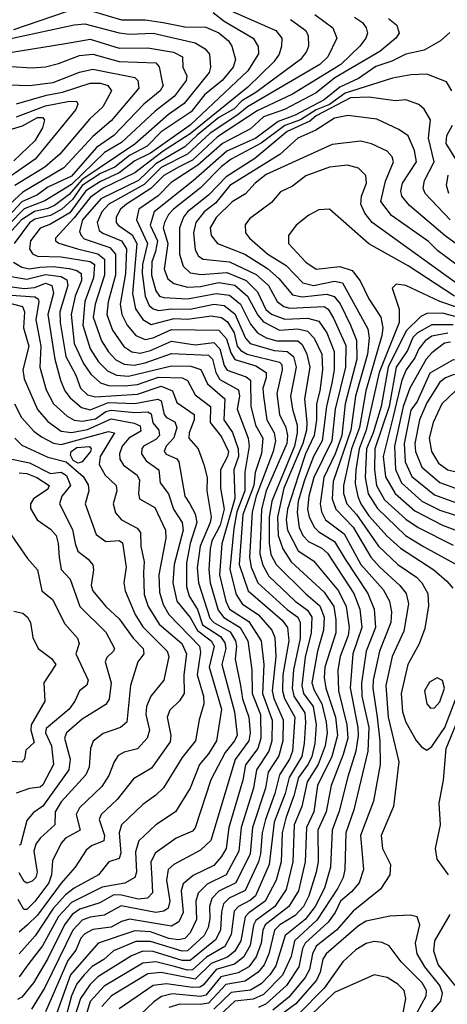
# Model space of a CAD drawing. Extents: x 1308313 to 1441400, y 959662 to 1036319.
# Tile 83 of 256: x 1350527 to 1352153, y 983823 to 987566. Entities that reach past the tile are written whole.
import ezdxf

# ---------------------------------------------------------------- set-up
doc = ezdxf.new("R2010")
doc.units = 0

msp = doc.modelspace()

# ---------------------------------------------------------------- linework, layer by layer
at = {"layer": '0CON10XD'}
for points in [[(1350505, 987528.7), (1350705, 987596.9)], [(1350795, 987600.1), (1350915, 987565.7), (1351005, 987565.3), (1351073.5, 987555), (1351155, 987538.1), (1351235, 987537.5), (1351285, 987515.2), (1351321.3, 987485), (1351333.6, 987465), (1351348, 987415), (1351339.7, 987385), (1351297, 987335), (1351229.9, 987280.1), (1351178.9, 987215), (1351065, 987139.9), (1351012.2, 987085), (1350945, 987049.2), (1350889, 987005), (1350835, 986980.7), (1350765, 986935), (1350727.6, 986882.4), (1350688.2, 986845), (1350645, 986822), (1350585, 986807.6), (1350565, 986793.5), (1350506.5, 986715)], [(1351263.6, 987593.6), (1351305, 987560.3), (1351415.7, 987495.7), (1351434.4, 987464.4), (1351435.7, 987435.7), (1351395, 987370.8), (1351175, 987165.4), (1351025, 987058.2), (1350965, 987028.9), (1350906, 986984), (1350835, 986951.3), (1350779.3, 986915), (1350718.4, 986831.6), (1350645, 986788.6), (1350605, 986772.7), (1350568.6, 986725), (1350565.2, 986695), (1350575.5, 986675.5), (1350595, 986666.6), (1350685, 986663.9), (1350795, 986646.7), (1350811.2, 986635), (1350807.8, 986585), (1350774.5, 986495), (1350767.4, 986405), (1350795.4, 986315), (1350827.5, 986265), (1350861.4, 986231.4), (1350895.1, 986215.1), (1350941.3, 986211.3), (1351105, 986249.9), (1351178.7, 986248.7), (1351216.4, 986236.4), (1351241.3, 986181.3), (1351307.8, 986125), (1351303.2, 986045), (1351336.1, 985996.1), (1351358.5, 985935), (1351358.8, 985905), (1351341.9, 985855), (1351345.5, 985745.5), (1351296.1, 985573.9), (1351287, 985455), (1351310.6, 985355), (1351324.6, 985325), (1351398.8, 985278.8), (1351445.1, 985205.1), (1351456.2, 985115), (1351450.8, 985005), (1351486.9, 984903.1), (1351486.4, 984825), (1351474.9, 984785), (1351427.7, 984715), (1351415.8, 984645), (1351369.2, 984495), (1351361.1, 984405), (1351312.5, 984315), (1351240.4, 984279.6), (1351205.5, 984245), (1351197.1, 984215), (1351199.5, 984145), (1351176.2, 984095), (1351155, 984073.1), (1351131.4, 984068.6), (1351095, 984073.8), (1351025, 984098.5), (1350965, 984103), (1350826.1, 984055), (1350720.2, 983935), (1350652.2, 983745)], [(1351337.1, 987597.1), (1351501.3, 987525), (1351523.5, 987495), (1351522.7, 987465), (1351513.7, 987435), (1351494.1, 987405.9), (1351395, 987309.9), (1351175, 987131.5), (1351073.4, 987066.6), (1350965, 986983.7), (1350845, 986925.6), (1350795, 986890.1), (1350735, 986812.3), (1350663.6, 986735), (1350664.1, 986725), (1350675.9, 986715.9), (1350747.3, 986695), (1350825, 986675.7), (1350849.4, 986655), (1350849.9, 986595), (1350814.9, 986485), (1350807.1, 986435), (1350838.7, 986345), (1350865, 986303), (1350893.2, 986273.2), (1350925, 986256.4), (1350963.1, 986253.1), (1351005, 986261.7), (1351105, 986297), (1351245, 986290.4), (1351260.5, 986275), (1351273.5, 986225), (1351288.2, 986198.2), (1351359.1, 986159.1), (1351362.8, 986135), (1351354.3, 986085), (1351395.5, 985975), (1351399.5, 985945), (1351383.8, 985846.2), (1351383.7, 985775), (1351352.9, 985695), (1351341.5, 985631.5), (1351326.4, 985476.4), (1351350.3, 985380.3), (1351373.6, 985345), (1351435, 985303.2), (1351486.5, 985245), (1351497.5, 985217.5), (1351501.7, 985145), (1351487.8, 985015), (1351494.1, 984985), (1351529.4, 984905), (1351528.2, 984825), (1351512.7, 984767.3), (1351472.3, 984705), (1351462.4, 984645), (1351413.2, 984495), (1351403.8, 984395), (1351348.6, 984285), (1351285, 984253.5), (1351257.5, 984225), (1351249.5, 984195), (1351249.9, 984149.9), (1351244.1, 984115), (1351229, 984085), (1351165, 984026.8), (1351145, 984025.1), (1351025, 984061.9), (1350968.6, 984061.4), (1350883.5, 984026.5), (1350847, 983993), (1350803.4, 983966.6), (1350772.4, 983935), (1350745, 983900.4), (1350724, 983855), (1350695, 983746.4)], [(1351649.5, 987585), (1351718, 987535), (1351733.5, 987495), (1351699.6, 987425), (1351668.3, 987395), (1351393.7, 987235), (1351356.5, 987203.5), (1351251.5, 987135), (1351165.1, 987054.9), (1351065, 987003.6), (1351000.5, 986939.5), (1350866, 986865), (1350839.5, 986835), (1350821.6, 986795), (1350829, 986765), (1350843.7, 986753.7), (1350914.9, 986724.9), (1350933.8, 986695), (1350929.4, 986600.6), (1350909.4, 986485), (1350915.8, 986445), (1350935.9, 986405), (1350968.9, 986365), (1351005, 986350.3), (1351035, 986357), (1351105, 986388.4), (1351285, 986385.4), (1351313.2, 986353.2), (1351329.7, 986299.7), (1351345, 986273.6), (1351425, 986249.5), (1351464.8, 986225), (1351464.9, 986205), (1351452.4, 986165), (1351453.8, 986135), (1351467.7, 986045), (1351495.4, 985995), (1351500.1, 985965), (1351491.4, 985925), (1351426.7, 985755), (1351411.4, 985695), (1351400.9, 985520.9), (1351407.8, 985485), (1351433.1, 985425), (1351545, 985323.4), (1351584.8, 985295), (1351593.8, 985273.8), (1351594, 985214), (1351568, 985095), (1351563.2, 985025), (1351569.6, 984995), (1351611.1, 984931.1), (1351614.7, 984895), (1351609.5, 984815), (1351600.4, 984765), (1351551.4, 984685), (1351536.2, 984625), (1351495.1, 984515), (1351475.8, 984354.2), (1351424.3, 984235.7), (1351405, 984218.4), (1351358.8, 984195), (1351343.2, 984176.8), (1351331.8, 984088.2), (1351306.8, 984043.2), (1351237.2, 984002.8), (1351185, 983954.5), (1351165, 983953.1), (1351116.4, 983966.4), (1351044.9, 983985.1), (1350995, 983979.5), (1350848.5, 983891.5), (1350795.7, 983834.3), (1350735.6, 983635)], [(1351800.5, 987575), (1351830.9, 987555), (1351845.3, 987535), (1351850.3, 987515), (1351843.7, 987495), (1351820.9, 987465), (1351748.2, 987395), (1351565, 987283), (1351429.9, 987219.9), (1351280.1, 987119.9), (1351185, 987032.4), (1351133.5, 987006.5), (1351075, 986973.6), (1351026.5, 986923.5), (1350933.5, 986865), (1350910.6, 986845), (1350894.2, 986815), (1350894.4, 986795), (1350901.3, 986785), (1350955, 986748.2), (1350973.2, 986715), (1350956.4, 986525), (1350967.1, 986467.1), (1350995.7, 986425.7), (1351027.6, 986407.6), (1351115, 986429.7), (1351165, 986427.1), (1351255, 986439.5), (1351295, 986434.1), (1351317.3, 986417.3), (1351343.1, 986375), (1351354.7, 986325), (1351367.9, 986307.9), (1351392.8, 986295), (1351515, 986264.4), (1351523.8, 986255), (1351525.9, 986235), (1351504.6, 986145), (1351515.7, 986065), (1351539.1, 986015), (1351546.1, 985985), (1351543.1, 985955), (1351464.9, 985775), (1351447.2, 985705), (1351441.1, 985535), (1351452.5, 985492.5), (1351475, 985451), (1351574.8, 985355), (1351621.2, 985321.2), (1351638, 985295), (1351635.7, 985235), (1351612.7, 985142.7), (1351600.4, 985035), (1351607, 985005), (1351643.5, 984955), (1351654.5, 984885), (1351649.7, 984815), (1351638.4, 984765), (1351624.7, 984735.3), (1351587.3, 984685), (1351570.3, 984615), (1351539.2, 984530.8), (1351525.3, 984475.3), (1351521.3, 984365), (1351502.8, 984295), (1351460.8, 984215), (1351398.9, 984171.1), (1351385.1, 984155), (1351368.2, 984065), (1351344.9, 984025), (1351317.1, 984002.9), (1351255, 983977.6), (1351195, 983918.7), (1351065, 983943.5), (1351015, 983938.9), (1350877, 983855), (1350840.3, 983815)], [(1350405.3, 987475.3), (1350735, 987546), (1350775, 987549.9), (1350905, 987515.4), (1350945, 987510.8), (1351035, 987514), (1351195, 987477.3), (1351232.5, 987455), (1351248.8, 987435), (1351252.6, 987385), (1351248, 987365), (1351152.8, 987247.2), (1351092.7, 987205), (1350965, 987092.9), (1350763.4, 986956.6), (1350715, 986900.8), (1350659.8, 986859.8), (1350635, 986848), (1350583.6, 986836.4), (1350534.5, 986805), (1350462.6, 986725)], [(1351557, 987567), (1351615.3, 987525), (1351624.2, 987505), (1351625.2, 987464.8), (1351618.2, 987445), (1351595.3, 987415), (1351425, 987289.2), (1351372.2, 987257.8), (1351342.7, 987227.3), (1351285, 987193.4), (1351202.8, 987127.2), (1351155, 987082.9), (1351045, 987018), (1350979.4, 986955), (1350835.6, 986885), (1350766.8, 986805), (1350755, 986761.2), (1350760.6, 986745), (1350773, 986733), (1350869.7, 986699.7), (1350892.3, 986675), (1350891.1, 986595), (1350863.7, 986493.7), (1350858.5, 986445), (1350880.6, 986385), (1350922.9, 986322.9), (1350953.4, 986303.4), (1350985, 986298.7), (1351025, 986308.4), (1351105, 986344), (1351195, 986329.8), (1351265, 986338.8), (1351288.4, 986315), (1351305, 986251.2), (1351316.8, 986233.2), (1351388.7, 986208.7), (1351404.4, 986195), (1351406.7, 986096.7), (1351424.4, 986025), (1351452.4, 985975), (1351446.8, 985916.8), (1351422.1, 985845), (1351417.6, 985795), (1351375.2, 985685), (1351361.9, 985495), (1351395.5, 985395), (1351525, 985283), (1351545.4, 985255), (1351551.2, 985205), (1351528.5, 985075), (1351526.8, 985015), (1351533.9, 984985), (1351573.3, 984915), (1351564.2, 984785), (1351552.8, 984755), (1351515.5, 984695), (1351497.8, 984625), (1351461.4, 984525), (1351448.9, 984475), (1351443.3, 984395), (1351434.8, 984365.2), (1351385, 984255.9), (1351323.9, 984226.1), (1351302.9, 984205), (1351295.1, 984175), (1351290.6, 984105), (1351272.1, 984067.9), (1351175, 983989.6), (1351145, 983990), (1351035, 984023.8), (1350995, 984024.5), (1350952.7, 984007.3), (1350825, 983927.2), (1350793.5, 983896.5), (1350758.1, 983845), (1350695, 983648.5)], [(1351930.1, 987570.1), (1351961.7, 987545), (1351970.8, 987515), (1351957.2, 987495), (1351897.3, 987445), (1351725.7, 987345), (1351655, 987287.5), (1351534.3, 987225), (1351455, 987196.5), (1351405, 987150.7), (1351298.3, 987095), (1351205, 987012.2), (1351102.8, 986947.2), (1351053.3, 986896.7), (1350980.8, 986845), (1350971.9, 986805), (1351013.3, 986715), (1350994, 986635), (1350992.6, 986602.6), (1351004.1, 986515), (1351020, 986480), (1351035, 986466.4), (1351055, 986460), (1351105, 986467), (1351175, 986466), (1351265, 986483.9), (1351305, 986479), (1351345, 986448.2), (1351386.3, 986355), (1351404, 986335), (1351495, 986308.3), (1351545, 986304.6), (1351568.9, 986285), (1351578.9, 986245), (1351557.3, 986135), (1351564.1, 986085), (1351582.1, 986025), (1351582.2, 985995), (1351572.9, 985945), (1351486, 985735), (1351476.4, 985673.6), (1351475.8, 985575.8), (1351482.8, 985532.8), (1351502.8, 985495), (1351615, 985383.6), (1351668.2, 985338.2), (1351684.9, 985295), (1351683, 985245), (1351659.2, 985165), (1351638.4, 985045), (1351646.7, 985016.7), (1351676.2, 984965), (1351693.1, 984895), (1351696.2, 984855), (1351688.3, 984805), (1351662.5, 984735), (1351620.7, 984669.3), (1351600.8, 984575), (1351570.9, 984505), (1351566, 984365), (1351540.1, 984259.9), (1351497.4, 984195), (1351425, 984142.2), (1351416.6, 984123.4), (1351403.4, 984046.6), (1351377.8, 984002.2), (1351343.7, 983976.3), (1351274.1, 983955), (1351225, 983895.6), (1351212.2, 983887.8), (1351185, 983886.6), (1351085, 983901.2), (1351035, 983894.6), (1350905, 983806)], [(1352162.3, 987517.7), (1352127.5, 987485), (1352065, 987450.3), (1351995, 987434.8), (1351942.2, 987407.8), (1351882, 987388), (1351815, 987342.7), (1351745, 987309.2), (1351685, 987261.3), (1351575, 987203.1), (1351510.6, 987179.4), (1351425.2, 987115), (1351314.4, 987065.6), (1351186.5, 986953.5), (1351038.3, 986835), (1351023.3, 986785), (1351051.1, 986725), (1351043.4, 986685), (1351030.3, 986645), (1351028.8, 986595), (1351044.6, 986534.6), (1351059.2, 986515), (1351075, 986509.3), (1351165, 986504.3), (1351275, 986525.3), (1351325, 986518.2), (1351366.7, 986485), (1351405, 986407.8), (1351432.2, 986375), (1351465, 986357), (1351504.9, 986344.9), (1351585.3, 986345.3), (1351600.9, 986330.9), (1351619.2, 986295), (1351630.3, 986245), (1351610, 986125), (1351619.8, 986035), (1351617.3, 986005), (1351603.9, 985955), (1351531.9, 985785), (1351507.7, 985675), (1351510.8, 985605), (1351527.6, 985555), (1351559.5, 985505), (1351685, 985389.3), (1351721.3, 985335), (1351729.9, 985285), (1351730, 985235), (1351687, 985105), (1351684.6, 985065), (1351691.2, 985025), (1351727.8, 984915), (1351736.1, 984845), (1351714.5, 984765.5), (1351660.2, 984655), (1351646.1, 984555), (1351617.5, 984495), (1351612.5, 984365), (1351588, 984255), (1351551.1, 984195), (1351461.1, 984125), (1351452.2, 984105), (1351445.8, 984055.8), (1351426.8, 984003.2), (1351398.2, 983965), (1351357.8, 983942.2), (1351292.2, 983927.8), (1351235, 983858.2), (1351215, 983852.7), (1351107.1, 983862.9), (1351067.2, 983852.8), (1351037, 983833), (1350934.9, 983735.1)], [(1350395, 987426.4), (1350701.9, 987475), (1350795, 987492), (1350905, 987457.9), (1351015, 987459.4), (1351112.6, 987442.6), (1351146.2, 987425), (1351147.5, 987385), (1351162.5, 987352.5), (1351160, 987335), (1351115, 987273.5), (1351042.1, 987217.9), (1350915, 987098.7), (1350849.6, 987060.4), (1350725, 986939.5), (1350623, 986877), (1350545, 986847), (1350485, 986785.4)], [(1350495, 987388.2), (1350575, 987382.3), (1350625, 987386.8), (1350675, 987398.9), (1350755, 987430.2), (1350805, 987434.9), (1350905, 987407.3), (1351045, 987401.7), (1351057.1, 987387.1), (1351068.5, 987328.5), (1351072.6, 987315), (1351061, 987295), (1350999, 987245), (1350885, 987125.1), (1350819.6, 987080.4), (1350725, 986970.5), (1350635, 986928.8), (1350595, 986899.5), (1350535, 986873.9), (1350485, 986818.6)], [(1350445, 987319.3), (1350565, 987315.5), (1350655, 987327.1), (1350755, 987366.8), (1350805, 987377.6), (1350965, 987346), (1350976.5, 987335), (1350980.7, 987305), (1350875, 987181.2), (1350805, 987121.7), (1350695, 987002.6), (1350539.4, 986910.6), (1350475, 986850.2)], [(1352170.9, 987295), (1352149.7, 987329.7), (1352075, 987358.7), (1352015, 987356.5), (1351945, 987342.9), (1351765, 987286.6), (1351705, 987243.5), (1351655, 987223.5), (1351594.6, 987185), (1351535, 987163.9), (1351445, 987095.9), (1351331.6, 987035), (1351295, 987008), (1351214.2, 986925.8), (1351111.7, 986845), (1351093.5, 986825), (1351078.4, 986795), (1351073.4, 986775), (1351091.1, 986715), (1351077, 986617), (1351090.3, 986580.3), (1351112.9, 986562.9), (1351165, 986549.1), (1351215, 986551.6), (1351285, 986566.9), (1351345, 986556.7), (1351393.6, 986515), (1351432.6, 986442.6), (1351455, 986417.2), (1351515, 986385.6), (1351585, 986391.3), (1351621.7, 986381.7), (1351646.7, 986355), (1351675.9, 986295), (1351678.7, 986235), (1351668.7, 986155), (1351655.8, 986105), (1351656, 986045), (1351646.7, 985985), (1351614.5, 985915), (1351588.1, 985835)], [(1350515, 987245.8), (1350628.8, 987278.8), (1350690, 987290), (1350795, 987324.1), (1350835, 987324.9), (1350863.1, 987315), (1350876.7, 987295), (1350843.3, 987235), (1350792.8, 987187.2), (1350679.6, 987055), (1350623.1, 987005), (1350508.4, 986935)], [(1350515, 987195.9), (1350625, 987238.4), (1350716.4, 987256.4), (1350744.7, 987254.7), (1350748.6, 987245), (1350741, 987225), (1350586.6, 987035), (1350475, 986957.7)], [(1352163.9, 986805), (1352069.4, 986905), (1352061.7, 986925), (1352066, 986955), (1352103.3, 987025), (1352081.4, 987115), (1352089.7, 987185), (1352065.2, 987225.2), (1352045, 987243.8), (1351995, 987261.2), (1351955, 987257.5), (1351855, 987271.4), (1351785, 987268.4), (1351655, 987200.3), (1351630, 987180), (1351545, 987141.2), (1351421.7, 987038.3), (1351312, 986968), (1351245, 986898.8), (1351165.2, 986835), (1351150.7, 986815), (1351135.4, 986775), (1351135.1, 986675), (1351148.4, 986628.4), (1351175, 986603.2), (1351217.4, 986597.4), (1351315, 986605.1), (1351387.9, 986575), (1351431.9, 986531.9), (1351463.7, 986463.7), (1351485, 986445.9), (1351535, 986428), (1351621.6, 986431.6), (1351665, 986419.5), (1351694.9, 986374.9), (1351723.5, 986305), (1351722.9, 986235), (1351714.4, 986184.4), (1351693.6, 986095), (1351677.9, 985965), (1351644.6, 985905), (1351610.6, 985815), (1351586.1, 985735), (1351582.4, 985692.4), (1351589.9, 985635), (1351603.8, 985605), (1351625, 985581.8), (1351676.6, 985556.6), (1351697.7, 985537.7), (1351797.7, 985385), (1351821.3, 985325), (1351827.8, 985255), (1351794.1, 985155), (1351783.5, 985026.5), (1351813.7, 984875), (1351814.5, 984845), (1351805.2, 984785.2), (1351775, 984687.7), (1351742.3, 984557.7), (1351715.9, 984485), (1351709.7, 984345), (1351685.9, 984265), (1351651.4, 984195), (1351613.4, 984145), (1351536.5, 984085), (1351500.9, 983969.1), (1351478.7, 983935), (1351445, 983900.8), (1351405, 983876.9), (1351332.1, 983867.9), (1351265.2, 983804.8)], [(1352253, 986665), (1352145, 986743.7), (1352009.4, 986859.4), (1351980.8, 986895), (1351976.7, 986915), (1351982.9, 986945), (1352035.8, 987025), (1352028, 987068), (1352004.5, 987124.5), (1351968.7, 987148.7), (1351885, 987187.4), (1351775, 987201.8), (1351725, 987191.2), (1351653.8, 987146.2), (1351585.4, 987115), (1351517.1, 987052.9), (1351326.1, 986935), (1351271.4, 986868.6), (1351229.4, 986835), (1351197, 986795), (1351187.9, 986755), (1351195, 986690.6), (1351207.3, 986667.3), (1351225.1, 986655.1), (1351325, 986645.6), (1351427, 986597), (1351473.9, 986555), (1351507, 986495), (1351531.8, 986475), (1351555, 986469.4), (1351685, 986476), (1351700.7, 986465), (1351721, 986431), (1351767, 986327), (1351766.1, 986245), (1351727.1, 986085), (1351714.4, 985965), (1351646, 985825), (1351626.8, 985755), (1351621.7, 985705), (1351628.5, 985675), (1351648.8, 985635), (1351665, 985618.9), (1351725, 985582.7), (1351764.8, 985514.8), (1351851.2, 985385), (1351875.4, 985325), (1351880, 985255), (1351845.4, 985165), (1351826.5, 985043.5), (1351828.4, 984995), (1351855.1, 984875), (1351851.4, 984785), (1351797.3, 984562.7), (1351767, 984475), (1351764.2, 984335), (1351757, 984305), (1351737.6, 984265), (1351657.4, 984142.6), (1351572.8, 984065), (1351559.4, 984005), (1351526.5, 983933.5), (1351455, 983861), (1351415, 983842.6), (1351345, 983835.1), (1351288.3, 983781.7)], [(1350475, 987142.7), (1350538.3, 987161.7), (1350595, 987193.6), (1350614.5, 987194.5), (1350621.9, 987185), (1350613.8, 987155), (1350584.9, 987105), (1350505, 987029.8)], [(1352191.6, 987025), (1352149, 987095), (1352151.2, 987125), (1352172.8, 987165)], [(1352215, 986615.2), (1352117.2, 986687.2), (1352082.3, 986722.3), (1351941.6, 986821.6), (1351900.4, 986875), (1351917.8, 986952.2), (1351948.8, 987025), (1351943.2, 987045), (1351925, 987066.1), (1351865, 987093.9), (1351824.3, 987104.3), (1351715, 987091.1), (1351465, 986977.8), (1351422.3, 986945), (1351386.2, 986903.8), (1351335, 986873.9), (1351275, 986814.3), (1351251.2, 986775), (1351256, 986746), (1351279.6, 986715), (1351383.9, 986673.9), (1351469.8, 986619.8), (1351512.5, 986582.5), (1351565, 986520.5), (1351602, 986512), (1351695, 986522.9), (1351723.7, 986513.7), (1351745.4, 986485.4), (1351784.9, 986405), (1351808.2, 986348.2), (1351808.9, 986275), (1351764.7, 986105), (1351751.9, 985985), (1351726.5, 985915), (1351683.4, 985825), (1351669.3, 985725), (1351675.5, 985695.5), (1351690.6, 985665), (1351761.2, 985611.2), (1351825, 985494.4), (1351909.3, 985399.3), (1351934.1, 985355), (1351941.7, 985315), (1351938.3, 985275), (1351894.9, 985165), (1351870.8, 985055), (1351870.1, 985025), (1351886.8, 984915), (1351897.2, 984822.8), (1351897.9, 984735), (1351872.2, 984595), (1351823.2, 984465), (1351835.2, 984335), (1351818, 984285), (1351789.4, 984250.6), (1351747, 984215), (1351727.3, 984172.7), (1351699.7, 984135), (1351612.7, 984055), (1351603, 984035), (1351589.2, 983965), (1351542.1, 983895), (1351464.8, 983825.2), (1351435, 983811.3)], [(1352226.6, 986536.6), (1351867.9, 986795), (1351840.1, 986830.1), (1351824.4, 986865), (1351827.6, 986895), (1351845.7, 986945), (1351843.2, 986973.2), (1351815, 987000.8), (1351773.2, 987013.2), (1351705, 987005.2), (1351615, 986972.3), (1351565, 986933.4), (1351518.9, 986911.1), (1351485, 986870.8), (1351400.6, 986809.4), (1351384.1, 986785.9), (1351386.1, 986755), (1351400.9, 986735), (1351470.7, 986675), (1351540.9, 986630.9), (1351604.2, 986565.8), (1351645, 986554.9), (1351725, 986572.3), (1351755, 986565.2), (1351850.9, 986390.9), (1351855.6, 986355.6), (1351849.6, 986295), (1351803.9, 986135), (1351786.3, 986005), (1351719.1, 985810.9), (1351714.9, 985744.9), (1351729.2, 985705), (1351795, 985636.2), (1351862.8, 985522.8), (1351895, 985485.6), (1351973.1, 985415), (1351996.4, 985385), (1352005.9, 985345), (1351988.2, 985241.8), (1351943.6, 985145), (1351919.7, 985035), (1351928.4, 984915), (1351969.6, 984745), (1351948.8, 984575), (1351902.3, 984465), (1351907.5, 984415), (1351937.2, 984355), (1351935.3, 984315), (1351899, 984261), (1351795, 984177.3), (1351731.6, 984105), (1351655, 984043.9), (1351640.1, 984015), (1351629.3, 983955), (1351613.2, 983925), (1351550.2, 983849.8), (1351489.3, 983800.7)], [(1352159, 986905), (1352149.8, 986935), (1352156.1, 986975)], [(1352180.2, 986515), (1352005, 986630.5), (1351855, 986714.3), (1351705, 986845.7), (1351665, 986842.7), (1351627.1, 986822.9), (1351578.2, 986785), (1351549.4, 986745), (1351548.9, 986715), (1351615, 986644.7), (1351655, 986617), (1351745, 986627.1), (1351792, 986612), (1351822.5, 986572.5), (1351854.7, 986504.7), (1351900.5, 986435), (1351907.8, 986395), (1351903.9, 986365), (1351843, 986155), (1351819.6, 986015), (1351788.7, 985935), (1351758.2, 985795), (1351758.8, 985765), (1351771.9, 985725), (1351807.7, 985685), (1351891.4, 985565), (1351965.1, 985495.1), (1352036.6, 985446.6), (1352056.5, 985425), (1352079.8, 985385), (1352082.4, 985337.6), (1352068.3, 985251.7), (1352046.6, 985193.4), (1352003.3, 985115), (1351978.2, 985005), (1351983, 984935), (1351995.8, 984895.8), (1352035, 984826.2), (1352055, 984801.8), (1352075, 984789.4), (1352095, 984802.5), (1352143.5, 984875), (1352192.8, 985005)], [(1350504.1, 986644.1), (1350535.4, 986625), (1350565, 986618.5), (1350604.4, 986625.6), (1350655, 986627.5), (1350715, 986619.9), (1350745, 986612.9), (1350760.7, 986600.7), (1350762.6, 986575), (1350738.2, 986515), (1350723.3, 986445), (1350734.3, 986335), (1350769.4, 986259.4), (1350798.1, 986218.1), (1350835, 986185.4), (1350865, 986175.3), (1350926.4, 986173.6), (1350975, 986178.8), (1351055, 986207.2), (1351145, 986204), (1351164.9, 986194.9), (1351195, 986139.6), (1351252.8, 986095), (1351251.3, 986035), (1351295, 985979.7), (1351321, 985925), (1351317.7, 985905), (1351290.9, 985855), (1351291, 985785), (1351305.1, 985705.1), (1351289.6, 985645), (1351274.2, 985615.8), (1351258.2, 985585), (1351251.6, 985555), (1351246.6, 985475), (1351251.1, 985425), (1351281.7, 985321.7), (1351304, 985294), (1351365.6, 985255.6), (1351394.9, 985204.9), (1351409.9, 985095), (1351411.3, 985005), (1351443.5, 984925), (1351444.9, 984835), (1351433.1, 984795), (1351386.3, 984733.7), (1351375.5, 984674.5), (1351322.6, 984495), (1351311.9, 984415), (1351295, 984384.8), (1351265, 984350.4), (1351187.2, 984312.8), (1351149.3, 984280.7), (1351141.7, 984255), (1351148.5, 984171.5), (1351132.9, 984137.1), (1351105, 984120.1), (1350945, 984146.8), (1350915, 984138.3), (1350875, 984116.4), (1350805, 984107), (1350775, 984091.6), (1350760, 984075), (1350740.7, 984029.3), (1350710.5, 983989.5), (1350625.4, 983794.6)], [(1350386.1, 986566.1), (1350545, 986544.4), (1350585, 986547.3), (1350625, 986564.4), (1350649.9, 986555), (1350656, 986526), (1350634.9, 986445), (1350661.4, 986275), (1350682.6, 986195), (1350699.5, 986155), (1350719, 986129), (1350761.8, 986091.8), (1350795, 986083.3), (1350865, 986110.9), (1350965, 986106.5), (1351053, 986123), (1351065, 986117.2), (1351076.2, 986065), (1351085, 986053.8), (1351116.9, 986036.9), (1351124.3, 986015), (1351113.7, 985976.3), (1351084.8, 985945), (1351076.9, 985925), (1351084.4, 985914.4), (1351125, 985897.1), (1351132.8, 985885), (1351155.2, 985755), (1351174.3, 985725), (1351195, 985687.1), (1351200.8, 985655), (1351175.7, 985575), (1351161.5, 985501.5), (1351161.4, 985411.4), (1351172.4, 985375), (1351203.9, 985323.9), (1351223.1, 985265), (1351291.2, 985221.2), (1351307.5, 985197.5), (1351310.8, 985175), (1351295.9, 985115), (1351344.4, 984935), (1351353.7, 984846.3), (1351344.5, 984825), (1351309.2, 984780.8), (1351253.6, 984676.4), (1351195, 984494.4), (1351185, 984480.8), (1351122.7, 984455), (1351041.9, 984398.1), (1351026.4, 984363.6), (1351030.2, 984300.2), (1351032.9, 984247.1), (1351013.2, 984226.8), (1350977.4, 984222.6), (1350915, 984238), (1350885, 984238.9), (1350831.7, 984208.3), (1350756.1, 984185), (1350727.4, 984165), (1350697.8, 984125), (1350635, 983996.6), (1350579.4, 983905), (1350535, 983850.6), (1350519, 983841)], [(1350464.2, 986594.2), (1350555, 986579.5), (1350625, 986596.7), (1350685, 986589.1), (1350706.7, 986576.7), (1350710.6, 986555), (1350679.9, 986455), (1350681.3, 986415), (1350703.4, 986285), (1350740.3, 986215), (1350758.5, 986165), (1350785, 986139.6), (1350815, 986132), (1350975, 986142.2), (1351065, 986173.2), (1351108.1, 986155), (1351125, 986110.6), (1351190.7, 986065), (1351191.1, 986045), (1351171.6, 985995), (1351170.4, 985975), (1351205.6, 985935), (1351227, 985875), (1351240, 985825), (1351238.9, 985775), (1351256, 985676), (1351252.2, 985655), (1351213, 985565), (1351202.3, 985482.3), (1351206.7, 985425), (1351250.3, 985290.3), (1351265, 985274.4), (1351328.3, 985238.3), (1351348.4, 985205), (1351352, 985185), (1351346.8, 985135), (1351366.4, 985035), (1351374.8, 984984.8), (1351398.1, 984915), (1351404.2, 984855), (1351398.9, 984825), (1351346.3, 984753.7), (1351254.1, 984445.9), (1351215, 984409.5), (1351113.1, 984355), (1351091.7, 984335), (1351085.1, 984295), (1351098.8, 984215), (1351091.5, 984188.5), (1351075, 984176.9), (1351045, 984172.4), (1350912.6, 984197.4), (1350848.3, 984161.7), (1350795, 984154.9), (1350765, 984142.8), (1350729.4, 984105), (1350623.1, 983886.9), (1350572.3, 983805)], [(1352251.8, 986451.8), (1352124.3, 986494.3), (1351995, 986555.8), (1351959.3, 986560.7), (1351943.3, 986545), (1351970, 986465), (1351969.9, 986415), (1351894, 986225), (1351845.2, 986005), (1351817.9, 985935), (1351805.3, 985855.3), (1351803.2, 985803.2), (1351813, 985753), (1351824.1, 985725), (1351855, 985680.3), (1351925, 985602), (1351975, 985556.8), (1352102.1, 985475), (1352151.3, 985431.3), (1352174, 985405)], [(1350425, 986523.7), (1350585, 986512), (1350597.2, 986505), (1350600.6, 986495), (1350589, 986425), (1350596.6, 986385), (1350607.8, 986325), (1350604.5, 986245), (1350628.3, 986158.3), (1350656.4, 986105), (1350708.2, 986058.2), (1350734, 986044), (1350765, 986040.2), (1350815, 986048.5), (1350855, 986076.2), (1350875, 986081.7), (1350965, 986072.1), (1351015.1, 986075.1), (1351027.1, 986067.1), (1351033.8, 986033.8), (1351056, 986005), (1351058.6, 985985), (1351045, 985970.3), (1350998.2, 985945), (1350991.2, 985935), (1350990, 985915), (1351008.5, 985888.5), (1351056.8, 985855), (1351061.9, 985805), (1351093.1, 985763.1), (1351111.7, 985705), (1351145.2, 985655), (1351149.3, 985625), (1351114.6, 985495), (1351109.7, 985425), (1351125.4, 985355), (1351175, 985293.3), (1351203.5, 985243.5), (1351254.8, 985205), (1351267.2, 985185), (1351247.7, 985105), (1351294.9, 984945), (1351275.9, 984825), (1351245, 984774.8), (1351211.6, 984735), (1351175.2, 984645), (1351120, 984555), (1351045, 984504.7), (1350980, 984445), (1350967.4, 984402.6), (1350971.9, 984325), (1350965.1, 984304.9), (1350926.9, 984283.1), (1350841.1, 984268.9), (1350725, 984209.9), (1350675, 984157.3), (1350614.6, 984045.4), (1350561.8, 983978.2), (1350525, 983927.4)], [(1350485, 986489.8), (1350537.5, 986475), (1350545.7, 986455), (1350542.4, 986395), (1350562.4, 986325), (1350539.4, 986235), (1350545, 986200), (1350595, 986084.2), (1350635, 986038.5), (1350685, 986001.3), (1350725, 985996.7), (1350785, 986008), (1350875, 986048.4), (1350962.6, 986032.6), (1350985, 986022.5), (1350988.2, 986001.8), (1350942.8, 985975), (1350916.4, 985945), (1350907, 985915), (1350908.4, 985895), (1350922.2, 985872.2), (1350974.5, 985834.5), (1350982.4, 985815), (1350979, 985765), (1350983.4, 985745), (1351041.2, 985711.2), (1351081.9, 985625), (1351083, 985595), (1351056.8, 985455), (1351059.2, 985389.2), (1351072.6, 985342.6), (1351094.7, 985304.7), (1351211, 985185), (1351215, 985161.4), (1351202.3, 985075), (1351225.7, 984995), (1351228.1, 984965), (1351209.5, 984905), (1351196, 984825), (1351145, 984760.9), (1351073.6, 984646.4), (1351045, 984617.6), (1350995, 984582), (1350914.8, 984505), (1350905.5, 984475), (1350912.4, 984397.6), (1350905, 984376.8), (1350865.7, 984364.3), (1350826.5, 984315), (1350735, 984264.9), (1350701, 984239), (1350655, 984187.7), (1350586.5, 984083.5), (1350525, 984014.8)], [(1352235, 986423.1), (1352135, 986449.8), (1352075, 986448.5), (1352052.4, 986437.6), (1351996.4, 986383.6), (1351927.8, 986245), (1351901.4, 986095), (1351871.2, 985995), (1351846.4, 985935), (1351841.5, 985825), (1351853, 985763), (1351888, 985708), (1351994.4, 985605), (1352063.1, 985563.1), (1352195, 985491)], [(1352175, 986405.6), (1352095, 986405.3), (1352040.5, 986375), (1352021.9, 986358.1), (1352002, 986308), (1351959.4, 986245), (1351932.1, 986095), (1351878.1, 985935), (1351876.3, 985855), (1351883.9, 985795), (1351915, 985740.7), (1351995, 985666.6), (1352041.9, 985635), (1352175, 985568.4)], [(1352155, 986373.8), (1352095, 986362.7), (1352069.7, 986345), (1352045.1, 986314.9), (1352029.9, 986280.1), (1351996.4, 986235), (1351980.9, 986195), (1351946.9, 986056.9), (1351910, 985905), (1351918.4, 985828.4), (1351954.6, 985765), (1352029.4, 985699.4), (1352135, 985644.6), (1352235, 985606.7)], [(1352165, 986340.3), (1352143.2, 986336.8), (1352095, 986299.1), (1352072.8, 986275), (1352011, 986165), (1351985.1, 986095), (1351952.5, 985945), (1351956.1, 985856.1), (1351979.7, 985805), (1352056.1, 985736.1), (1352125, 985701.4), (1352245, 985662.6)], [(1352303.5, 985716.5), (1352335, 985721.9), (1352425, 985757.3), (1352477.5, 985795), (1352497.2, 985822.8), (1352503.4, 985855), (1352496.1, 985945), (1352480.9, 986020.9), (1352445.6, 986085), (1352351.7, 986171.7), (1352235, 986264.2), (1352175, 986273.2), (1352087.3, 986222.7), (1352038.2, 986115), (1352015, 986082), (1351989.2, 985955), (1351993.4, 985885), (1352019, 985829), (1352105, 985759.9), (1352185, 985731), (1352303.5, 985716.5)], [(1352275, 985774.6), (1352355, 985789.2), (1352392.8, 985807.2), (1352413.7, 985826.3), (1352441.4, 985878.6), (1352448.1, 985935), (1352444.1, 985975), (1352411.9, 986065), (1352360.3, 986125), (1352315, 986164.5), (1352235, 986214.9), (1352215, 986219.4), (1352175, 986215.9), (1352145.9, 986205), (1352125, 986188.2), (1352075, 986109.8), (1352047.8, 986045), (1352030, 985955), (1352032.2, 985925), (1352057, 985865), (1352125, 985807), (1352195, 985781.5), (1352275, 985774.6)], [(1352255, 985831.1), (1352305, 985834.6), (1352355, 985855.6), (1352379.1, 985880.9), (1352391.7, 985905), (1352396.2, 985945), (1352375.1, 986045.1), (1352352.6, 986085), (1352295, 986128.4), (1352225, 986159), (1352185, 986155.3), (1352133, 986105), (1352099.8, 986035), (1352084.6, 985975), (1352093.5, 985925), (1352119.9, 985879.9), (1352155, 985854.8), (1352255, 985831.1)], [(1350507.3, 986105), (1350533.7, 986053.7), (1350581.4, 986001.4), (1350610.1, 985980.1), (1350656.1, 985956.1), (1350685, 985950.9), (1350865, 986000.6), (1350888.2, 985995), (1350833.3, 985905), (1350829.3, 985875), (1350852.2, 985835), (1350894.7, 985795), (1350896.5, 985775), (1350882.4, 985725), (1350891.1, 985691.1), (1350914.5, 985664.5), (1350973.6, 985633.6), (1350986.8, 985616.8), (1350987.7, 985565), (1351000.4, 985505), (1350997.7, 985465), (1351001.3, 985381.3), (1351016.3, 985335), (1351057.9, 985267.9), (1351144.2, 985195), (1351162.1, 985155), (1351152, 985075), (1351152.4, 985005), (1351135, 984977.1), (1351098.5, 984941.5), (1351087.5, 984915), (1351101.6, 984845), (1351099.8, 984820.2), (1351028.8, 984721.2), (1350959.6, 984680.4), (1350898.1, 984601.9), (1350836.8, 984545), (1350829.1, 984525), (1350850.3, 984465), (1350846.7, 984445), (1350800.8, 984425), (1350780.6, 984409.4), (1350738.9, 984345), (1350685, 984284.1), (1350595, 984161.5), (1350556.7, 984125)], [(1350508.4, 985975), (1350535, 985949.1), (1350635, 985902.9), (1350704.5, 985884.5), (1350768.9, 985828.9), (1350788.1, 985798.1), (1350790, 985775), (1350776.4, 985725), (1350818.6, 985608.6), (1350855, 985582.7), (1350905, 985586.5), (1350917.8, 985577.8), (1350932.6, 985485), (1350923.8, 985425), (1350927.8, 985395), (1350966.4, 985305), (1350995, 985258.3), (1351087.5, 985165), (1351094.8, 985145), (1351075.8, 985055), (1351026.3, 984995), (1351009.2, 984955), (1351006.7, 984925), (1351020.4, 984865), (1351012, 984835), (1350975, 984794.2), (1350925, 984782.1), (1350901.5, 984768.5), (1350886.3, 984745), (1350866.9, 984693.1), (1350839.1, 984650.9), (1350755, 984569.7), (1350741.9, 984545), (1350757.5, 984485), (1350702, 984455), (1350685, 984436.2), (1350652, 984368), (1350648.2, 984315), (1350638.5, 984285), (1350585, 984213.3), (1350555, 984183.4), (1350543.2, 984183.2), (1350521.4, 984221.4)], [(1350750.1, 985880.1), (1350730.2, 985890.2), (1350720.4, 985910.4), (1350723.7, 985925), (1350745, 985939.4), (1350792.8, 985942.8), (1350799.4, 985935), (1350796.7, 985925), (1350765, 985884.7), (1350750.1, 985880.1)], [(1350479.3, 985899.3), (1350565, 985881.9), (1350645, 985840.4), (1350685, 985845.5), (1350705, 985833), (1350721.2, 985795), (1350687.2, 985755), (1350678.8, 985725), (1350727.8, 985627.8), (1350738.5, 985575), (1350748.1, 985545), (1350787.8, 985515), (1350805, 985493.3), (1350808.1, 985475), (1350799.5, 985415), (1350805.8, 985395), (1350855.1, 985335.1), (1350905, 985288), (1350959, 985215), (1350996.9, 985175), (1351000, 985155), (1350977.2, 985125), (1350948.4, 985035), (1350934.4, 984895.6), (1350910.6, 984875), (1350845, 984852.5), (1350807.2, 984822.8), (1350796.3, 984795), (1350791.3, 984725), (1350778.8, 984695), (1350685, 984593.2), (1350662.5, 984555), (1350660.5, 984505), (1350605.2, 984455), (1350588.4, 984431.6), (1350581.3, 984405), (1350593.8, 984325), (1350588.6, 984305), (1350575, 984291.5), (1350554.2, 984284.2), (1350545, 984289.3), (1350525, 984323.1)], [(1350525, 985843.1), (1350555, 985840.6), (1350592.3, 985825), (1350639.2, 985795), (1350635, 985780.6), (1350579.5, 985745), (1350568.6, 985725), (1350568.1, 985708.1), (1350593.2, 985665), (1350645, 985628.7), (1350665.6, 985605), (1350674.1, 985575), (1350677.5, 985522.5)], [(1351588.1, 985835), (1351545.9, 985705), (1351541, 985665), (1351545.8, 985625), (1351586.7, 985546.7), (1351645, 985509.4), (1351739.5, 985395), (1351768.9, 985335), (1351780.2, 985255), (1351775.8, 985225), (1351745.3, 985145), (1351737.2, 985092.8), (1351739.5, 985015), (1351771.9, 984885), (1351774.7, 984835), (1351757.9, 984772.1), (1351711.2, 984655), (1351692.2, 984555), (1351661.1, 984485), (1351661.9, 984365), (1351654.9, 984325.1), (1351627.2, 984235), (1351606.6, 984195), (1351575, 984160.5), (1351515.9, 984125), (1351496.6, 984105), (1351475.2, 984014.8), (1351456.4, 983973.6), (1351434.3, 983945), (1351385, 983911.1), (1351311, 983899), (1351245, 983827.2), (1351215, 983822), (1351136.5, 983823.5), (1351095, 983810.8)], [(1350483.6, 985623.6), (1350557.5, 985517.5), (1350595, 985474.2), (1350611.2, 985395), (1350652, 985362), (1350699, 985269), (1350747.1, 985215), (1350753.9, 985195), (1350741.2, 985155), (1350788.1, 985055), (1350783.3, 985036.7), (1350754.6, 985015), (1350737.3, 984975), (1350715.7, 984945), (1350628.6, 984871.4), (1350626.1, 984855), (1350647.8, 984805), (1350656.2, 984735), (1350615, 984657.6), (1350605, 984648.1), (1350565, 984643.5), (1350513.8, 984626.2)], [(1350677.5, 985522.5), (1350685.5, 985475.5), (1350719, 985439), (1350755.7, 985335), (1350855, 985237.7), (1350888, 985175), (1350884.7, 985165), (1350858.8, 985141.2), (1350852.5, 985125), (1350875.6, 985045), (1350867.3, 984982.7), (1350855, 984962.9), (1350765, 984907.3), (1350705.2, 984854.8), (1350698.3, 984835), (1350718.8, 984755), (1350713.8, 984715), (1350615, 984576.9), (1350579.2, 984550.8), (1350555, 984522.3), (1350530.5, 984429.5), (1350525, 984427.4)], [(1350505, 985318.1), (1350539.5, 985309.5), (1350557.7, 985295), (1350569.1, 985275), (1350577.5, 985217.5), (1350597.1, 985175), (1350647.9, 985137.9), (1350664.2, 985115), (1350619.4, 985045), (1350622.7, 984975), (1350571, 984885), (1350570, 984865), (1350582.3, 984817.7), (1350551.2, 984788.8), (1350545.3, 984755), (1350535, 984743.8), (1350475, 984746.9)], [(1352089.4, 984949.4), (1352105, 984950), (1352125, 984973.3), (1352142.2, 985025), (1352135, 985054.2), (1352115, 985064.4), (1352085, 985048.1), (1352067.1, 985015), (1352075.5, 984965), (1352089.4, 984949.4)], [(1352157.4, 984315), (1352115.1, 984375), (1352107.9, 984415), (1352127.9, 984505), (1352122.5, 984587.5), (1352138.5, 984675), (1352148.6, 984795), (1352234.9, 985005.1)], [(1352087.4, 983785), (1352129.1, 983835), (1352135.2, 983865), (1352124.9, 983895), (1352067.3, 983965), (1352038.8, 984015), (1352032.7, 984055), (1352049.1, 984125), (1352038.8, 984155), (1352012.4, 984162.4), (1351935, 984158.3), (1351845, 984138.6), (1351815, 984120.9), (1351692.5, 984015), (1351680.3, 983995), (1351670.2, 983945), (1351656.4, 983915), (1351577.9, 983825), (1351500.8, 983769.2)], [(1352183.2, 983895), (1352118.7, 983975), (1352101.7, 984025), (1352106.5, 984065), (1352164.4, 984165)], [(1350556.7, 984125), (1350525, 984097.6)], [(1352039.6, 983795), (1352073.2, 983855), (1352074.8, 983875), (1352057.2, 983905), (1351978.1, 983985), (1351932.2, 984045), (1351905, 984058.2), (1351875, 984062.4), (1351845, 984054.1), (1351805, 984030), (1351755.8, 983985), (1351685.6, 983885), (1351586.1, 983783.9)], [(1351971.5, 983715), (1351996.1, 983845), (1351989.1, 983875), (1351965, 983899.1), (1351925, 983924.7), (1351875, 983934.6), (1351725, 983868.2), (1351687.7, 983832.3), (1351590.6, 983739.4)]]:
    msp.add_lwpolyline(points, dxfattribs=at)

doc.saveas('drawing.dxf')
